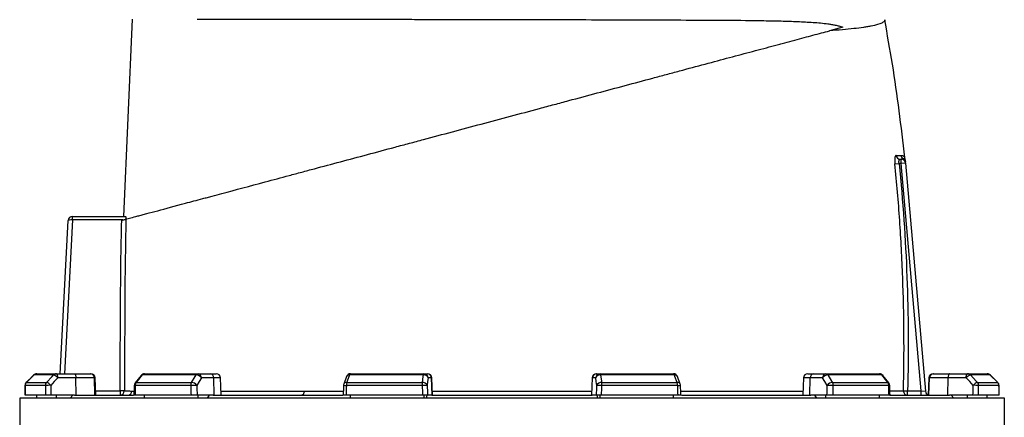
# Model space of a CAD drawing. Header units: millimetres. Extents: x 1605 to 5384, y 782 to 6178.
# Tile 24 of 26: x 1846 to 3222, y 4737 to 5293. Entities that reach past the tile are written whole.
import ezdxf

# ---------------------------------------------------------------- set-up
doc = ezdxf.new("R2010")
doc.units = ezdxf.units.MM
doc.header["$LTSCALE"] = 2

msp = doc.modelspace()

# ---------------------------------------------------------------- linework, layer by layer
at = {"color": 7, "linetype": 'Continuous', "lineweight": 25}
for p, q in [((1991.5, 5017.9), (2003.8, 5293.7)), ((2996.4, 5282.5), (2977.5, 5277.4)), ((3069.1, 5091.3), (3074.9, 5091.9)), ((3077.9, 5091.9), (3074.9, 5091.9)), ((3076.5, 5097.9), (3077.9, 5097.9)), ((3077.9, 5091.9), (3077.9, 5097.9)), ((3083.9, 5092.4), (3077.9, 5091.9)), ((3105.7, 4773.9), (3077.9, 5091.9)), ((3083, 5098.6), (3083.1, 5098.6)), ((3083.9, 5092.4), (3111.8, 4773.4)), ((1902.4, 4797.9), (1913.7, 5012.2)), ((1919.7, 5012.9), (1919.4, 5012.9)), ((1919.7, 5012.9), (1919.7, 5017.9)), ((1919.7, 5017.9), (1993.9, 5017.9)), ((1919.7, 5017.9), (1919.7, 5017.9)), ((1990.3, 5012.9), (1919.7, 5012.9)), ((1865.5, 4796.1), (1855.1, 4785.7)), ((1893.2, 4796.2), (1865.6, 4796.2)), ((1869.7, 4797.9), (1897.2, 4797.9)), ((1897.2, 4797.9), (1922.5, 4797.9)), ((1924.5, 4792.1), (1899.3, 4792.1)), ((1922.5, 4797.9), (1944.5, 4797.9)), ((1924.8, 4767.9), (1924.5, 4792.1)), ((1950.4, 4792.1), (1924.5, 4792.1)), ((1944.5, 4797.9), (1945.5, 4797.9)), ((1951.2, 4767.9), (1950.4, 4792.1)), ((1952.4, 4767.9), (1951.5, 4792.1)), ((2015.5, 4795.6), (2007.3, 4785.1)), ((2092.6, 4796.2), (2017, 4796.2)), ((2020.2, 4797.9), (2095.3, 4797.9)), ((2095.3, 4797.9), (2112.6, 4797.9)), ((2117.2, 4792.1), (2099.9, 4792.1)), ((2112.6, 4797.9), (2120.6, 4797.9)), ((2117.8, 4767.9), (2117.2, 4792.1)), ((2127.4, 4767.9), (2126.6, 4792.1)), ((2302.8, 4794), (2298.8, 4783.5)), ((2410.2, 4796.2), (2307, 4796.2)), ((2308.4, 4797.9), (2411, 4797.9)), ((2411, 4797.9), (2415.6, 4797.9)), ((2415.6, 4797.9), (2416.1, 4797.9)), ((2421.5, 4792.1), (2416.9, 4792.1)), ((2422.4, 4767.9), (2421.5, 4792.1)), ((2423, 4767.9), (2422.1, 4792.1)), ((2645.8, 4792.1), (2644.9, 4767.9)), ((2645.6, 4767.9), (2646.4, 4792.1)), ((2651.1, 4792.1), (2646.4, 4792.1)), ((2651.8, 4797.9), (2652.3, 4797.9)), ((2652.3, 4797.9), (2657, 4797.9)), ((2657, 4797.9), (2759.5, 4797.9)), ((2761, 4796.2), (2657.7, 4796.2)), ((2769.1, 4783.5), (2765.2, 4794)), ((2941.3, 4792.1), (2940.5, 4767.9)), ((2947.3, 4797.9), (2955.3, 4797.9)), ((2950.1, 4767.9), (2950.7, 4792.1)), ((2968, 4792.1), (2950.7, 4792.1)), ((2955.3, 4797.9), (2972.6, 4797.9)), ((2972.6, 4797.9), (3047.7, 4797.9)), ((3050.9, 4796.2), (2975.3, 4796.2)), ((3060.7, 4785.1), (3052.4, 4795.6)), ((3116.4, 4792.1), (3115.5, 4767.9)), ((3116.7, 4767.9), (3117.5, 4792.1)), ((3143.4, 4792.1), (3117.5, 4792.1)), ((3122.4, 4797.9), (3123.4, 4797.9)), ((3123.4, 4797.9), (3145.5, 4797.9)), ((3143.1, 4767.9), (3143.4, 4792.1)), ((3168.6, 4792.1), (3143.4, 4792.1)), ((3145.5, 4797.9), (3170.7, 4797.9)), ((3170.7, 4797.9), (3198.2, 4797.9)), ((3202.4, 4796.2), (3174.7, 4796.2)), ((3212.8, 4785.7), (3202.4, 4796.1)), ((3212.8, 4785.7), (3202.4, 4796.1)), ((1881.8, 4781.4), (1853.4, 4781.4)), ((1855.2, 4785.7), (1883.5, 4785.7)), ((2085, 4781.4), (2007.4, 4781.4)), ((2008.7, 4785.7), (2086.1, 4785.7)), ((2408.4, 4781.4), (2302.4, 4781.4)), ((2303, 4785.7), (2408.7, 4785.7)), ((2659.2, 4785.7), (2764.9, 4785.7)), ((2765.5, 4781.4), (2659.5, 4781.4)), ((2981.8, 4785.7), (3059.2, 4785.7)), ((3060.5, 4781.4), (2982.9, 4781.4)), ((3184.4, 4785.7), (3212.7, 4785.7)), ((3214.5, 4781.4), (3186.1, 4781.4)), ((1846, 4763.9), (1846, 2313.9)), ((2534, 4763.9), (1846, 4763.9)), ((1882, 4767.9), (1853.4, 4767.9)), ((1869.7, 4763.9), (1869.7, 4767.9)), ((1922.6, 4767.9), (1889.7, 4767.9)), ((1897.2, 4763.9), (1897.2, 4767.9)), ((1916.5, 4763.9), (1920.3, 4767.9)), ((1922.6, 4767.9), (2004.8, 4767.9)), ((1992.2, 4773.9), (1986.2, 4773.9)), ((1986.2, 4773.9), (1986.2, 4767.9)), ((2085.3, 4767.9), (2007.1, 4767.9)), ((2020.2, 4763.9), (2020.2, 4767.9)), ((2116.3, 4767.9), (2093.8, 4767.9)), ((2095.3, 4763.9), (2095.3, 4767.9)), ((2108.5, 4763.9), (2111.1, 4767.9)), ((2116.3, 4767.9), (2297.4, 4767.9)), ((2408.9, 4767.9), (2302, 4767.9)), ((2308.4, 4763.9), (2308.4, 4767.9)), ((2411, 4763.9), (2411, 4767.9)), ((2414.5, 4763.9), (2415.2, 4767.9)), ((2421.9, 4767.9), (2415.9, 4767.9)), ((2421.9, 4767.9), (2646, 4767.9)), ((3222, 4763.9), (2534, 4763.9)), ((2652, 4767.9), (2646, 4767.9)), ((2652.7, 4767.9), (2653.4, 4763.9)), ((2657, 4763.9), (2657, 4767.9)), ((2765.9, 4767.9), (2659, 4767.9)), ((2759.5, 4763.9), (2759.5, 4767.9)), ((2770.7, 4767.9), (2951.6, 4767.9)), ((2974.1, 4767.9), (2951.6, 4767.9)), ((2956.8, 4767.9), (2959.4, 4763.9)), ((2972.6, 4763.9), (2972.6, 4767.9)), ((3060.8, 4767.9), (2982.6, 4767.9)), ((3047.7, 4763.9), (3047.7, 4767.9)), ((3063, 4767.9), (3145.3, 4767.9)), ((3081, 4774.1), (3086.8, 4773.9)), ((3086.8, 4767.9), (3086.8, 4773.9)), ((3086.8, 4773.9), (3105.7, 4773.9)), ((3105.7, 4767.9), (3105.7, 4773.9)), ((3105.7, 4773.9), (3111.8, 4773.4)), ((3178.2, 4767.9), (3145.3, 4767.9)), ((3151.4, 4763.9), (3147.7, 4767.9)), ((3170.7, 4763.9), (3170.7, 4767.9)), ((3214.6, 4767.9), (3185.9, 4767.9)), ((3198.2, 4763.9), (3198.2, 4767.9)), ((3222, 4299.9), (3222, 4763.9))]:
    msp.add_line(p, q, dxfattribs=at)
at = {"color": 8, "linetype": 'Continuous', "lineweight": 25}
for p, q in [((1919.7, 5012.9), (1908.4, 4797.9)), ((1865.5, 4796.1), (1865.6, 4796.2)), ((1951.5, 4792.1), (1950.4, 4792.1)), ((2126.6, 4792.1), (2117.2, 4792.1)), ((2422.1, 4792.1), (2421.5, 4792.1)), ((2646.4, 4792.1), (2645.8, 4792.1)), ((2950.7, 4792.1), (2941.3, 4792.1)), ((3117.5, 4792.1), (3116.4, 4792.1)), ((3202.4, 4796.2), (3202.4, 4796.1)), ((1853.3, 4781.5), (1853.4, 4781.4)), ((1855.1, 4785.7), (1855.2, 4785.7)), ((3212.7, 4785.7), (3212.8, 4785.7)), ((3214.5, 4781.4), (3214.6, 4781.5)), ((1952.2, 4773.9), (1986.2, 4773.9)), ((2002.8, 4773.7), (2005.8, 4773.7))]:
    msp.add_line(p, q, dxfattribs=at)
at = {"color": 7, "linetype": 'Continuous', "lineweight": 25, "flags": 128}
for points in [[(1865.6, 4796.2), (1857.2, 4787.7), (1855.2, 4785.7)], [(1883.5, 4785.7), (1891.4, 4794.2), (1893.2, 4796.2)], [(1899.3, 4792.1), (1894.3, 4786.8), (1889.5, 4781.6)], [(1899.3, 4792.1), (1899.2, 4793.3), (1899.1, 4794.4), (1898.9, 4795.4), (1898.7, 4796.2), (1898.3, 4797), (1898, 4797.5), (1897.6, 4797.8), (1897.2, 4797.9)], [(1922.5, 4797.9), (1922.9, 4797.8), (1923.2, 4797.5), (1923.6, 4797), (1923.9, 4796.2), (1924.1, 4795.4), (1924.3, 4794.4), (1924.5, 4793.3), (1924.5, 4792.1)], [(2017, 4796.2), (2010.3, 4787.7), (2008.7, 4785.7)], [(2086.1, 4785.7), (2091.3, 4794.2), (2092.6, 4796.2)], [(2099.9, 4792.1), (2096.6, 4786.8), (2093.5, 4781.6)], [(2307, 4796.2), (2303.8, 4787.7), (2303, 4785.7)], [(2408.7, 4785.7), (2409.9, 4794.2), (2410.2, 4796.2)], [(2410.2, 4796.2), (2410.3, 4796.6), (2410.3, 4796.9), (2410.4, 4797.2), (2410.5, 4797.5), (2410.6, 4797.7), (2410.7, 4797.8), (2410.8, 4797.9), (2411, 4797.9)], [(2416.9, 4792.1), (2416.1, 4786.8), (2415.4, 4781.6)], [(2652.5, 4781.6), (2651.8, 4786.8), (2651.1, 4792.1)], [(2657.7, 4796.2), (2657.7, 4796.6), (2657.6, 4796.9), (2657.5, 4797.2), (2657.4, 4797.5), (2657.3, 4797.7), (2657.2, 4797.8), (2657.1, 4797.9), (2657, 4797.9)], [(2657.7, 4796.2), (2658.9, 4787.7), (2659.2, 4785.7)], [(2764.9, 4785.7), (2761.7, 4794.2), (2761, 4796.2)], [(2974.5, 4781.6), (2971.3, 4786.8), (2968, 4792.1)], [(2975.3, 4796.2), (2980.6, 4787.7), (2981.8, 4785.7)], [(3059.2, 4785.7), (3052.5, 4794.2), (3050.9, 4796.2)], [(3145.5, 4797.9), (3145.1, 4797.8), (3144.7, 4797.5), (3144.3, 4797), (3144, 4796.2), (3143.8, 4795.4), (3143.6, 4794.4), (3143.5, 4793.3), (3143.4, 4792.1)], [(3168.6, 4792.1), (3168.7, 4793.3), (3168.8, 4794.4), (3169, 4795.4), (3169.3, 4796.2), (3169.6, 4797), (3169.9, 4797.5), (3170.3, 4797.8), (3170.7, 4797.9)], [(3178.4, 4781.6), (3173.6, 4786.8), (3168.6, 4792.1)], [(3174.7, 4796.2), (3182.6, 4787.7), (3184.4, 4785.7)], [(3212.7, 4785.7), (3204.3, 4794.2), (3202.4, 4796.2)], [(1853.3, 4781.5), (1853.3, 4778), (1853.3, 4767.7)], [(2006, 4781.6), (2005.9, 4778.1), (2005.6, 4767.8)], [(2298.4, 4781.6), (2298.3, 4778.2), (2298, 4767.8)], [(2769.9, 4767.8), (2769.8, 4771.3), (2769.5, 4781.6)], [(3062.3, 4767.8), (3062.2, 4771.2), (3062, 4781.6)], [(3214.7, 4767.7), (3214.6, 4771.1), (3214.6, 4781.5)], [(2243.4, 4773.5), (2243.3, 4772.4), (2243.1, 4771.3), (2242.8, 4770.4), (2242.4, 4769.5), (2241.9, 4768.8), (2241.4, 4768.3), (2240.9, 4768), (2240.3, 4767.9)]]:
    msp.add_lwpolyline(points, dxfattribs=at)
at = {"color": 7, "linetype": 'Continuous', "lineweight": 25}
for centre, radius, start, end in [((3076.5, 5103.8), 5.91, 185.1153, 269.4113), ((3083.5, 5103.9), 6, 185.7676, 241.4012), ((3077.9, 5091.9), 6, 5, 90), ((3077.8, 5093.3), 5.98, 5.0294, 62.1918), ((3077.5, 5096.4), 6, 5.017, 21.4438), ((1919.7, 5011.9), 6, 90, 177), ((1943.4, 5014.2), 24.1, 171.0433, 182.9567), ((1869.7, 4791.9), 6, 90, 135.2531), ((1869.7, 4792.1), 5.85, 90.0856, 135.6015), ((1897.3, 4792.4), 5.5, 90.3196, 137.1257), ((1889.9, 4784.6), 12, 38.6888, 73.9318), ((1944.4, 4792), 5.95, 1.5759, 89.6077), ((1945.5, 4791.9), 6, 2, 90), ((2020.2, 4791.9), 6, 90, 141.7354), ((2020.4, 4793.8), 4.11, 92.0057, 145.1448), ((2095.6, 4794.5), 3.41, 93.8855, 151.1824), ((2092.2, 4786.7), 9.46, 34.9344, 87.5441), ((2094.6, 4792.6), 5.38, 355.0821, 81.7652), ((2111.8, 4792.6), 5.38, 355.0821, 81.7652), ((2120.6, 4791.9), 6, 2, 90), ((2308.4, 4791.9), 6, 90, 159.4465), ((2309.1, 4795.9), 2.12, 108.9767, 173.2704), ((2410.9, 4789.8), 6.42, 21.4807, 96.2571), ((2410.9, 4792), 5.95, 1.5447, 89.5785), ((2415.6, 4792), 5.95, 1.5447, 89.5785), ((2416.1, 4791.9), 6, 2, 90), ((2651.8, 4791.9), 6, 90, 178), ((2652.3, 4792), 5.95, 90.4215, 178.4553), ((2657, 4792), 5.95, 90.4215, 178.4553), ((2657, 4789.8), 6.42, 83.7429, 158.5193), ((2759.5, 4791.9), 6, 20.5535, 90), ((2758.9, 4795.9), 2.12, 6.7296, 71.0233), ((2947.3, 4791.9), 6, 90, 178), ((2956.1, 4792.6), 5.38, 98.2348, 184.9179), ((2973.4, 4792.6), 5.38, 98.2348, 184.9179), ((2975.8, 4786.7), 9.46, 92.4559, 145.0656), ((2972.4, 4794.5), 3.41, 28.8176, 86.1145), ((3047.7, 4791.9), 6, 38.2646, 90), ((3047.5, 4793.8), 4.11, 34.8552, 87.9943), ((3122.4, 4791.9), 6, 90, 178), ((3123.5, 4792), 5.95, 90.3923, 178.4241), ((3178, 4784.6), 12, 106.0682, 141.3112), ((3170.7, 4792.4), 5.5, 42.8743, 89.6804), ((3198.2, 4791.9), 6, 44.7469, 90), ((3198.2, 4792.1), 5.85, 44.3985, 89.9144), ((1859.3, 4781.4), 6, 135.2539, 179.637), ((1859.5, 4781.4), 6.05, 135.5932, 180.0808), ((1888, 4781.5), 6.19, 137.0857, 180.2687), ((1888.6, 4673.6), 108.1, 89.5133, 93.6001), ((1880.2, 4774.1), 12, 38.6968, 73.9156), ((2012, 4781.4), 6, 141.7362, 178.702), ((2014.4, 4781.5), 7.05, 144.1248, 180.8866), ((2092.9, 4781.6), 7.91, 148.826, 181.088), ((2094.6, 4565.1), 216.5, 90.2902, 92.5367), ((2085.7, 4776.2), 9.46, 34.9374, 87.527), ((2304.4, 4781.4), 6, 159.447, 178.1151), ((2316.4, 4781.7), 13.9, 163.2735, 180.9463), ((2433.5, 4781.7), 25.1, 170.8308, 180.5735), ((2424, 4378.7), 403, 91.2176, 92.2123), ((2409.4, 4779.3), 6.42, 21.4781, 96.2386), ((2658.5, 4779.3), 6.42, 83.7614, 158.5219), ((2644, 4378.7), 403, 87.7877, 88.7824), ((2634.5, 4781.7), 25.1, 359.4265, 9.1692), ((2751.5, 4781.7), 13.9, 359.0537, 16.7265), ((2763.5, 4781.4), 6, 1.8849, 20.553), ((2982.2, 4776.2), 9.46, 92.473, 145.0626), ((2973.4, 4565.1), 216.5, 87.4633, 89.7098), ((2975, 4781.6), 7.91, 358.912, 31.174), ((3053.5, 4781.5), 7.05, 359.1134, 35.8752), ((3056, 4781.4), 6, 1.298, 38.2638), ((3187.8, 4774.1), 12, 106.0844, 141.3032), ((3179.3, 4673.6), 108.1, 86.3999, 90.4867), ((3179.9, 4781.5), 6.19, 359.7313, 42.9143), ((3208.4, 4781.4), 6.05, 359.9192, 44.4068), ((3208.6, 4781.4), 6, 0.363, 44.7461), ((1986.2, 4773.9), 5.99, 270.0937, 359.6334), ((1996.9, 4773.9), 5.94, 270.5149, 358.6265), ((3086.9, 4773.9), 5.93, 177.9118, 269.2827), ((3117.8, 4773.9), 6, 185, 248.2658)]:
    msp.add_arc(centre, radius, start, end, dxfattribs=at)
at = {"color": 8, "linetype": 'Continuous', "lineweight": 25}
for centre, radius, start, end in [((2016.8, 4794.5), 1.71, 82.127, 137.0045), ((2306.4, 4792.1), 4.07, 81.585, 152.4073), ((2761.6, 4792.1), 4.07, 27.5644, 98.4179), ((3051.2, 4794.5), 1.71, 42.9918, 97.8734), ((2007.3, 4787.8), 6.41, 258.1376, 271.0251), ((2008.5, 4784), 1.71, 82.1667, 136.9647), ((2304.3, 4858.6), 77.1, 265.6846, 268.6513), ((2302.4, 4781.7), 4.07, 81.6182, 152.3145), ((2765.5, 4781.7), 4.07, 27.6855, 98.3818), ((2764.9, 4833.3), 51.8, 270.6238, 275.0404), ((3059.4, 4784), 1.71, 43.0353, 97.8333), ((3060.6, 4787.8), 6.41, 268.9749, 281.8624)]:
    msp.add_arc(centre, radius, start, end, dxfattribs=at)
at = {"color": 7, "linetype": 'Continuous', "lineweight": 25}
for centre, major_axis, ratio, start_param, end_param in [((1919.7, 5011.9), (5.99, -0.31), 0.166667, 1.623156, 3.141593), ((2534, 4626), (120.3, 19644.5), 0.03469, 1.563096, 1.563784), ((2534, 4626), (-236.9, 19644.5), 0.033097, 1.562485, 1.563173), ((2536, 4626.2), (-234.9, 19644.5), 0.03281, 1.562491, 1.56319), ((2534, 4626), (445.1, 19644.5), 0.026971, 1.563495, 1.564183), ((2534, 4626), (-530.4, 19644.5), 0.022626, 1.562273, 1.562961), ((2538.6, 4626.2), (-525.8, 19644.5), 0.022431, 1.562283, 1.562982), ((2534, 4626), (650.4, 19644.5), 0.012035, 1.563282, 1.56397), ((2534, 4626), (-681.5, 19644.5), 0.00611, 1.562672, 1.56336), ((2539.9, 4626.2), (-675.6, 19644.5), 0.006057, 1.562675, 1.563374), ((2528.1, 4626.2), (675.6, 19644.5), 0.006057, 4.719811, 4.72051), ((2534, 4626), (681.5, 19644.5), 0.00611, 4.719826, 4.720514), ((2534, 4626), (-650.4, 19644.5), 0.012035, 4.719215, 4.719903), ((2529.4, 4626.2), (525.8, 19644.5), 0.022431, 4.720203, 4.720902), ((2534, 4626), (530.4, 19644.5), 0.022626, 4.720224, 4.720912), ((2534, 4626), (-445.1, 19644.5), 0.026971, 4.719002, 4.71969), ((2531.9, 4626.2), (234.9, 19644.5), 0.03281, 4.719995, 4.720694), ((2534, 4626), (236.9, 19644.5), 0.033097, 4.720013, 4.720701), ((2534, 4626), (-120.3, 19644.5), 0.03469, 4.719401, 4.720089)]:
    msp.add_ellipse(centre, major_axis=major_axis, ratio=ratio, start_param=start_param, end_param=end_param, dxfattribs=at)
for points, knots in [([(2094.1, 5293.8), (2100.7, 5293.8), (2107.4, 5293.8), (2121.5, 5293.8), (2128.8, 5293.8), (2151.3, 5293.8), (2167.3, 5293.8), (2192.8, 5293.7), (2201.5, 5293.7), (2212.7, 5293.7), (2215, 5293.7), (2219.6, 5293.7), (2221.9, 5293.7), (2228.8, 5293.7), (2233.4, 5293.7), (2256.8, 5293.6), (2276.1, 5293.6), (2316, 5293.6), (2336.5, 5293.5), (2362.9, 5293.5), (2368.2, 5293.5), (2378.9, 5293.5), (2384.3, 5293.5), (2400.5, 5293.5), (2411.3, 5293.4), (2444, 5293.4), (2465.9, 5293.4), (2510, 5293.3), (2532.2, 5293.2), (2557.3, 5293.2), (2560.1, 5293.2), (2565.7, 5293.2), (2568.5, 5293.2), (2576.8, 5293.2), (2582.3, 5293.1), (2598.9, 5293.1), (2609.9, 5293.1), (2642.5, 5293), (2664, 5293), (2695.7, 5292.9), (2706.1, 5292.8), (2721.8, 5292.8), (2726.9, 5292.8), (2737.3, 5292.7), (2742.4, 5292.7), (2767.7, 5292.6), (2787.3, 5292.5), (2824.9, 5292.3), (2843, 5292.2), (2864.7, 5292), (2869, 5291.9), (2877.5, 5291.8), (2881.7, 5291.7), (2894.1, 5291.5), (2902.2, 5291.4), (2914, 5291.1), (2917.9, 5291), (2925.5, 5290.7), (2929.3, 5290.6), (2940.4, 5290.1), (2947.6, 5289.7), (2958.2, 5289), (2961.7, 5288.7), (2968.6, 5288.1), (2972, 5287.7), (2977.1, 5287), (2978.8, 5286.7), (2982.2, 5286.2), (2983.9, 5285.8), (2987.4, 5285.1), (2989.1, 5284.7), (2992.7, 5283.7), (2994.5, 5283.2), (2996.4, 5282.5)], [0, 0, 0, 0, 0.03125, 0.03125, 0.0625, 0.0625, 0.125, 0.125, 0.15625, 0.15625, 0.164062, 0.164062, 0.171875, 0.171875, 0.1875, 0.1875, 0.25, 0.25, 0.3125, 0.3125, 0.328125, 0.328125, 0.34375, 0.34375, 0.375, 0.375, 0.4375, 0.4375, 0.5, 0.5, 0.507812, 0.507812, 0.515625, 0.515625, 0.53125, 0.53125, 0.5625, 0.5625, 0.625, 0.625, 0.65625, 0.65625, 0.671875, 0.671875, 0.6875, 0.6875, 0.75, 0.75, 0.8125, 0.8125, 0.828125, 0.828125, 0.84375, 0.84375, 0.875, 0.875, 0.890625, 0.890625, 0.90625, 0.90625, 0.9375, 0.9375, 0.953125, 0.953125, 0.96875, 0.96875, 0.976563, 0.976563, 0.984375, 0.984375, 0.992188, 0.992188, 1, 1, 1, 1]), ([(3054.9, 5293), (3055, 5292.2), (3054.8, 5291.4), (3053.3, 5289.8), (3052.2, 5289), (3047.5, 5286.8), (3042.7, 5285.4), (3035.3, 5283.9), (3034.4, 5283.7), (3032.7, 5283.4), (3031.8, 5283.2), (3029, 5282.8), (3027, 5282.5), (3020.9, 5281.5), (3016.4, 5281), (3006.6, 5279.9), (3001.3, 5279.4), (2990, 5278.4), (2984, 5277.9), (2977.5, 5277.4)], [0, 0, 0, 0, 0.125, 0.125, 0.25, 0.25, 0.5, 0.5, 0.53125, 0.53125, 0.5625, 0.5625, 0.625, 0.625, 0.75, 0.75, 0.875, 0.875, 1, 1, 1, 1]), ([(3082.8, 5100.2), (3080.3, 5122), (3075.4, 5165.7), (3066.1, 5230), (3058.5, 5272.3), (3054.8, 5293)], [0, 0, 0, 0, 0.337917, 0.676909, 1, 1, 1, 1]), ([(1994.5, 5014), (1996.1, 5014.5), (1998.4, 5015.1), (2004, 5016.6), (2007.4, 5017.5), (2013, 5019), (2015, 5019.5), (2018.1, 5020.4), (2019.2, 5020.6), (2021.3, 5021.2), (2022.4, 5021.5), (2028.2, 5023.1), (2033.3, 5024.4), (2049.9, 5028.9), (2062.8, 5032.4), (2085.3, 5038.4), (2093.3, 5040.5), (2104, 5043.4), (2106.1, 5043.9), (2110.5, 5045.1), (2112.7, 5045.7), (2119.4, 5047.5), (2124, 5048.7), (2147.4, 5055), (2167.6, 5060.4), (2200, 5069.1), (2211.1, 5072.1), (2225.5, 5075.9), (2228.3, 5076.7), (2234.2, 5078.3), (2237.1, 5079), (2245.9, 5081.4), (2251.8, 5083), (2269.8, 5087.8), (2281.9, 5091.1), (2306.6, 5097.7), (2319.2, 5101), (2344.6, 5107.9), (2357.5, 5111.3), (2373.9, 5115.7), (2377.2, 5116.6), (2383.9, 5118.4), (2387.2, 5119.3), (2397.2, 5121.9), (2403.8, 5123.7), (2437.2, 5132.7), (2464.1, 5139.9), (2518.1, 5154.3), (2545.3, 5161.6), (2576, 5169.8), (2579.4, 5170.8), (2586.2, 5172.6), (2589.6, 5173.5), (2599.8, 5176.2), (2606.5, 5178), (2626.6, 5183.4), (2639.9, 5187), (2666.3, 5194), (2679.3, 5197.5), (2705.1, 5204.4), (2717.9, 5207.9), (2736.9, 5213), (2743.1, 5214.6), (2752.5, 5217.2), (2755.7, 5218), (2761.8, 5219.7), (2764.9, 5220.5), (2780.2, 5224.6), (2792.2, 5227.8), (2827.2, 5237.2), (2849.3, 5243.1), (2880.7, 5251.5), (2890.9, 5254.2), (2903.2, 5257.5), (2905.6, 5258.2), (2910.5, 5259.5), (2912.8, 5260.1), (2919.9, 5262), (2924.5, 5263.2), (2938, 5266.9), (2946.5, 5269.1), (2962.7, 5273.5), (2970.3, 5275.5), (2977.5, 5277.4)], [0, 0, 0, 0, 0.03125, 0.03125, 0.0625, 0.0625, 0.078125, 0.078125, 0.085938, 0.085938, 0.09375, 0.09375, 0.125, 0.125, 0.1875, 0.1875, 0.21875, 0.21875, 0.226563, 0.226563, 0.234375, 0.234375, 0.25, 0.25, 0.3125, 0.3125, 0.34375, 0.34375, 0.351563, 0.351563, 0.359375, 0.359375, 0.375, 0.375, 0.40625, 0.40625, 0.4375, 0.4375, 0.46875, 0.46875, 0.476563, 0.476563, 0.484375, 0.484375, 0.5, 0.5, 0.5625, 0.5625, 0.625, 0.625, 0.632813, 0.632813, 0.640625, 0.640625, 0.65625, 0.65625, 0.6875, 0.6875, 0.71875, 0.71875, 0.75, 0.75, 0.765625, 0.765625, 0.773438, 0.773438, 0.78125, 0.78125, 0.8125, 0.8125, 0.875, 0.875, 0.90625, 0.90625, 0.914062, 0.914062, 0.921875, 0.921875, 0.9375, 0.9375, 0.96875, 0.96875, 1, 1, 1, 1]), ([(3070.6, 5103.3), (3070.5, 5103.3), (3070.3, 5103.2), (3070, 5102.9), (3069.8, 5102.7), (3069.6, 5102.1), (3069.5, 5101.7), (3069.2, 5100.9), (3069.2, 5100.4), (3069, 5099.5), (3069, 5099.3), (3069, 5098.6), (3068.9, 5098.3), (3068.9, 5097.3), (3068.9, 5096.7), (3068.9, 5095.6), (3068.9, 5095.2), (3068.9, 5094.4), (3068.9, 5094.1), (3069, 5092.9), (3069, 5092.1), (3069.1, 5091.3)], [0, 0, 0, 0, 0.125, 0.125, 0.25, 0.25, 0.375, 0.375, 0.5, 0.5, 0.5625, 0.5625, 0.625, 0.625, 0.75, 0.75, 0.8125, 0.8125, 0.875, 0.875, 1, 1, 1, 1]), ([(3081, 4774.1), (3082.3, 4827), (3082, 4879.9), (3079, 4959.3), (3077.6, 4985.8), (3074, 5038.6), (3071.8, 5065), (3069.1, 5091.3)], [0, 0, 0, 0, 0.5, 0.5, 0.75, 0.75, 1, 1, 1, 1]), ([(3070.6, 5103.3), (3072, 5103.3), (3073.3, 5103.3), (3075.6, 5103.3), (3076.6, 5103.3), (3077.5, 5103.3)], [0, 0, 0, 0, 0.5, 0.5, 1, 1, 1, 1]), ([(3074.9, 5091.9), (3074.8, 5092.3), (3074.8, 5092.7), (3074.7, 5093.5), (3074.7, 5093.9), (3074.7, 5094.6), (3074.7, 5095), (3074.8, 5095.7), (3074.8, 5096), (3075, 5096.5), (3075.1, 5096.8), (3075.3, 5097.2), (3075.4, 5097.4), (3075.7, 5097.6), (3075.8, 5097.7), (3076.1, 5097.9), (3076.3, 5097.9), (3076.5, 5097.9)], [0, 0, 0, 0, 0.125, 0.125, 0.25, 0.25, 0.375, 0.375, 0.5, 0.5, 0.625, 0.625, 0.75, 0.75, 0.875, 0.875, 1, 1, 1, 1]), ([(3074.9, 5091.9), (3080.2, 5039.1), (3083.9, 4986.2), (3087.9, 4880.1), (3088.2, 4827), (3086.8, 4773.9)], [0, 0, 0, 0, 0.5, 0.5, 1, 1, 1, 1]), ([(3083.1, 5098.6), (3083.1, 5098.8), (3082.9, 5099.3), (3082.8, 5099.9), (3082.8, 5100.2)], [0, 0, 0, 0, 0.32723, 1, 1, 1, 1]), ([(3083.5, 5096.9), (3083.5, 5096.9), (3083.5, 5096.9), (3083.6, 5096.2), (3083.6, 5095.3), (3083.7, 5094.3), (3083.8, 5093.9)], [0, 0, 0, 0, 0.133272, 0.418036, 0.712892, 1, 1, 1, 1]), ([(1986.2, 4773.9), (1986.3, 4793.8), (1986.5, 4813.7), (1986.6, 4843.5), (1986.7, 4853.4), (1986.8, 4868.3), (1986.8, 4873.3), (1986.8, 4883.2), (1986.8, 4888.2), (1987.1, 4932.9), (1987.6, 4972.7), (1988.5, 5012.4)], [0, 0, 0, 0, 0.25, 0.25, 0.375, 0.375, 0.4375, 0.4375, 0.5, 0.5, 1, 1, 1, 1]), ([(1988.5, 5012.4), (1989.2, 5012.6), (1989.9, 5012.8), (1991.3, 5013.2), (1991.9, 5013.3), (1992.7, 5013.6), (1993, 5013.6), (1993.4, 5013.8), (1993.6, 5013.8), (1994, 5013.9), (1994.1, 5013.9), (1994.3, 5014), (1994.4, 5014), (1994.5, 5014)], [0, 0, 0, 0, 0.25, 0.25, 0.5, 0.5, 0.625, 0.625, 0.75, 0.75, 0.875, 0.875, 1, 1, 1, 1]), ([(1994.5, 5014), (1993.6, 4974), (1993, 4934), (1992.8, 4884), (1992.7, 4873.9), (1992.7, 4853.9), (1992.6, 4843.9), (1992.5, 4813.9), (1992.3, 4793.9), (1992.2, 4773.9)], [0, 0, 0, 0, 0.5, 0.5, 0.625, 0.625, 0.75, 0.75, 1, 1, 1, 1]), ([(1993.9, 5017.9), (1993.9, 5017.9), (1994, 5017.8), (1994.1, 5017.4), (1994.1, 5017.2), (1994.2, 5016.5), (1994.2, 5016), (1994.2, 5015), (1994.2, 5014.5), (1994.2, 5014)], [0, 0, 0, 0, 0.25, 0.25, 0.5, 0.5, 0.75, 0.75, 1, 1, 1, 1]), ([(1889.7, 4767.9), (1889.3, 4767.9), (1889, 4767.9), (1888.2, 4767.9), (1887.8, 4767.9), (1887, 4767.9), (1886.6, 4767.9), (1885.8, 4767.9), (1885.5, 4767.9), (1884.7, 4767.9), (1884.4, 4767.9), (1883.8, 4767.9), (1883.5, 4767.9), (1882.9, 4767.9), (1882.7, 4767.9), (1882.3, 4767.9), (1882.1, 4767.9), (1882, 4767.9)], [0, 0, 0, 0, 0.125, 0.125, 0.25, 0.25, 0.375, 0.375, 0.5, 0.5, 0.625, 0.625, 0.75, 0.75, 0.875, 0.875, 1, 1, 1, 1]), ([(1992.2, 4773.9), (1993.2, 4773.8), (1994.6, 4773.8), (1998.2, 4773.8), (2000.4, 4773.7), (2002.8, 4773.7)], [0, 0, 0, 0, 0.5, 0.5, 1, 1, 1, 1]), ([(2007.1, 4767.9), (2006.7, 4767.9), (2006, 4767.9), (2005.6, 4767.9), (2005.7, 4767.9), (2005.7, 4767.9)], [0, 0, 0, 0, 0.478502, 0.957008, 1, 1, 1, 1]), ([(2093.8, 4767.9), (2093.6, 4767.9), (2093.3, 4767.9), (2092.7, 4767.9), (2092.3, 4767.9), (2091.6, 4767.9), (2091.3, 4767.9), (2090.5, 4767.9), (2090.1, 4767.9), (2089.3, 4767.9), (2088.9, 4767.9), (2088.2, 4767.9), (2087.8, 4767.9), (2087, 4767.9), (2086.7, 4767.9), (2086, 4767.9), (2085.6, 4767.9), (2085.3, 4767.9)], [0, 0, 0, 0, 0.125, 0.125, 0.25, 0.25, 0.375, 0.375, 0.5, 0.5, 0.625, 0.625, 0.75, 0.75, 0.875, 0.875, 1, 1, 1, 1]), ([(2302, 4767.9), (2301.4, 4767.9), (2300.1, 4767.9), (2298.8, 4767.9), (2298.1, 4767.9), (2298.1, 4767.9), (2298.1, 4767.9)], [0, 0, 0, 0, 0.274616, 0.5492347, 0.8237776, 1, 1, 1, 1]), ([(2415.9, 4767.9), (2415.8, 4767.9), (2415.7, 4767.9), (2415.4, 4767.9), (2415.2, 4767.9), (2414.8, 4767.9), (2414.6, 4767.9), (2414, 4767.9), (2413.7, 4767.9), (2413.1, 4767.9), (2412.7, 4767.9), (2412, 4767.9), (2411.6, 4767.9), (2410.8, 4767.9), (2410.5, 4767.9), (2409.7, 4767.9), (2409.3, 4767.9), (2408.9, 4767.9)], [0, 0, 0, 0, 0.125, 0.125, 0.25, 0.25, 0.375, 0.375, 0.5, 0.5, 0.625, 0.625, 0.75, 0.75, 0.875, 0.875, 1, 1, 1, 1]), ([(2659, 4767.9), (2658.7, 4767.9), (2658.3, 4767.9), (2657.5, 4767.9), (2657.1, 4767.9), (2656.3, 4767.9), (2655.9, 4767.9), (2655.2, 4767.9), (2654.9, 4767.9), (2654.2, 4767.9), (2653.9, 4767.9), (2653.4, 4767.9), (2653.1, 4767.9), (2652.7, 4767.9), (2652.5, 4767.9), (2652.2, 4767.9), (2652.1, 4767.9), (2652, 4767.9)], [0, 0, 0, 0, 0.125, 0.125, 0.25, 0.25, 0.375, 0.375, 0.5, 0.5, 0.625, 0.625, 0.75, 0.75, 0.875, 0.875, 1, 1, 1, 1]), ([(2769.9, 4767.9), (2769.9, 4767.9), (2769.7, 4767.9), (2768.7, 4767.9), (2767.4, 4767.9), (2766.4, 4767.9), (2765.9, 4767.9)], [0, 0, 0, 0, 0.2646869, 0.5388472, 0.8131657, 1, 1, 1, 1]), ([(2982.6, 4767.9), (2982.3, 4767.9), (2982, 4767.9), (2981.3, 4767.9), (2980.9, 4767.9), (2980.2, 4767.9), (2979.8, 4767.9), (2979, 4767.9), (2978.6, 4767.9), (2977.8, 4767.9), (2977.4, 4767.9), (2976.7, 4767.9), (2976.3, 4767.9), (2975.6, 4767.9), (2975.3, 4767.9), (2974.6, 4767.9), (2974.4, 4767.9), (2974.1, 4767.9)], [0, 0, 0, 0, 0.125, 0.125, 0.25, 0.25, 0.375, 0.375, 0.5, 0.5, 0.625, 0.625, 0.75, 0.75, 0.875, 0.875, 1, 1, 1, 1]), ([(3062.2, 4767.9), (3062.2, 4767.9), (3062.3, 4767.9), (3061.8, 4767.9), (3061.1, 4767.9), (3060.8, 4767.9)], [0, 0, 0, 0, 0.196907, 0.67463, 1, 1, 1, 1]), ([(3185.9, 4767.9), (3185.8, 4767.9), (3185.6, 4767.9), (3185.2, 4767.9), (3185, 4767.9), (3184.4, 4767.9), (3184.2, 4767.9), (3183.5, 4767.9), (3183.2, 4767.9), (3182.5, 4767.9), (3182.1, 4767.9), (3181.3, 4767.9), (3180.9, 4767.9), (3180.2, 4767.9), (3179.8, 4767.9), (3179, 4767.9), (3178.6, 4767.9), (3178.2, 4767.9)], [0, 0, 0, 0, 0.125, 0.125, 0.25, 0.25, 0.375, 0.375, 0.5, 0.5, 0.625, 0.625, 0.75, 0.75, 0.875, 0.875, 1, 1, 1, 1])]:
    msp.add_open_spline(points, degree=3, knots=knots, dxfattribs=at)
at = {"color": 8, "linetype": 'Continuous', "lineweight": 25}
for points, knots in [([(3077.5, 5103.3), (3078.3, 5103.2), (3079.9, 5103), (3081.5, 5101.8), (3082.6, 5100.3), (3082.7, 5100.3), (3082.7, 5100.2)], [0, 0, 0, 0, 0.255127, 0.510853, 0.797128, 1, 1, 1, 1]), ([(3078, 5097.9), (3078.2, 5097.9), (3079.3, 5098), (3080, 5098.4), (3080.6, 5098.6)], [0, 0, 0, 0, 0.246074, 1, 1, 1, 1]), ([(3080.6, 5098.6), (3080.9, 5098.8), (3081.9, 5099.2), (3082.9, 5098.8), (3083, 5098.7), (3083, 5098.6)], [0, 0, 0, 0, 0.170773, 0.673217, 1, 1, 1, 1]), ([(2127.2, 4773.6), (2135.1, 4773.6), (2150.8, 4773.5), (2171, 4773.5), (2189.3, 4773.5), (2205.1, 4773.5), (2224.2, 4773.5), (2237.2, 4773.5), (2243.4, 4773.5)], [0, 0, 0, 0, 0.226968, 0.458583, 0.537779, 0.696371, 0.854964, 1, 1, 1, 1]), ([(2243.4, 4773.5), (2249.1, 4773.5), (2260.5, 4773.5), (2278.1, 4773.5), (2290.6, 4773.5), (2297.5, 4773.5), (2298.2, 4773.5)], [0, 0, 0, 0, 0.319856, 0.640117, 0.961597, 1, 1, 1, 1]), ([(2422.8, 4773.5), (2429.8, 4773.5), (2444.3, 4773.5), (2466.5, 4773.5), (2491.4, 4773.5), (2518.3, 4773.5), (2547.5, 4773.5), (2576.7, 4773.5), (2603.8, 4773.5), (2626.6, 4773.5), (2639.7, 4773.5), (2645.1, 4773.5)], [0, 0, 0, 0, 0.0950369, 0.1978937, 0.3007506, 0.4301348, 0.5598675, 0.6906643, 0.8218198, 0.925548, 1, 1, 1, 1]), ([(2769.7, 4773.5), (2775.1, 4773.5), (2787.5, 4773.5), (2806.4, 4773.5), (2826.5, 4773.6), (2846.1, 4773.6), (2865.4, 4773.6), (2884.2, 4773.6), (2902.6, 4773.7), (2920.3, 4773.7), (2933, 4773.7), (2939.6, 4773.7), (2940.7, 4773.7)], [0, 0, 0, 0, 0.083802, 0.19342, 0.303039, 0.413418, 0.523797, 0.636576, 0.749355, 0.862963, 0.97657, 1, 1, 1, 1]), ([(3062.1, 4774), (3065.6, 4774), (3072.9, 4774), (3078.2, 4774.1), (3081, 4774.1)], [0, 0, 0, 0, 0.472537, 1, 1, 1, 1])]:
    msp.add_open_spline(points, degree=3, knots=knots, dxfattribs=at)

doc.saveas('drawing.dxf')
